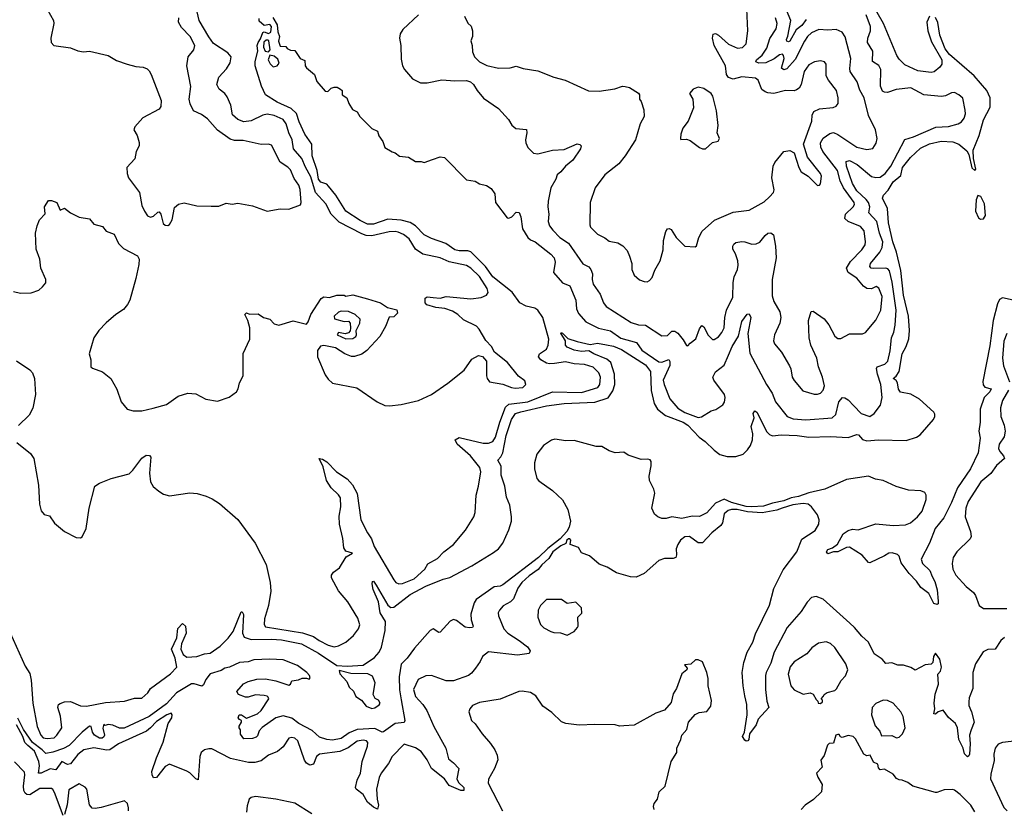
# Model space of a CAD drawing. Extents: x 2086813 to 2278017, y 548126 to 753336.
# Tile 243 of 256: x 2160326 to 2167088, y 655626 to 661051. Entities that reach past the tile are written whole.
import ezdxf

# ---------------------------------------------------------------- set-up
doc = ezdxf.new("R2010")
doc.units = 0

msp = doc.modelspace()

# ---------------------------------------------------------------- linework, layer by layer
at = {"layer": '0CON10XD'}
for points in [[(2160285, 659184.4), (2160332.4, 659172.4), (2160405, 659174.3), (2160457.4, 659192.6), (2160483.8, 659215), (2160505, 659242.5), (2160506.1, 659266.1), (2160471.2, 659345), (2160463.8, 659405), (2160440, 659475), (2160436, 659585), (2160445.8, 659634.2), (2160462, 659675), (2160501.7, 659718.3), (2160496.2, 659765), (2160525, 659808.8), (2160545, 659810), (2160581.2, 659795), (2160603.3, 659743.3), (2160635, 659756.7), (2160674.3, 659724.3), (2160735, 659693.3), (2160805, 659683.3), (2160836.4, 659646.4), (2160895, 659630), (2160919.3, 659599.3), (2160975, 659577.5), (2161004.2, 659514.2), (2161039.7, 659479.7), (2161135, 659428), (2161146.3, 659406.3), (2161145, 659370), (2161125, 659272.5), (2161082.3, 659125), (2161066.7, 659093.3), (2161040.1, 659059.9), (2160986.7, 659025), (2160920.6, 658969.4), (2160869.1, 658915), (2160835.5, 658865), (2160804.3, 658755), (2160815.8, 658715), (2160816, 658666), (2160826, 658656), (2160895, 658632.5), (2160952, 658585), (2160992.6, 658512.6), (2161022.9, 658425), (2161065, 658376), (2161105, 658364.2), (2161164.1, 658364.1), (2161243, 658383), (2161335, 658406.7), (2161415, 658464), (2161480, 658485), (2161535, 658480.8), (2161605, 658444), (2161685, 658430.8), (2161765, 658458.6), (2161816, 658495), (2161827.5, 658515), (2161836, 658555), (2161862, 658605), (2161862.1, 658757.9), (2161907.5, 658855), (2161907.5, 658935), (2161892.5, 658985), (2161872.5, 659025), (2161883, 659037), (2161905, 659027.5), (2161965, 659030), (2162000, 659005), (2162045, 658992.5), (2162075, 658962.5), (2162105, 658952.5), (2162205, 658982), (2162295, 658960), (2162307.5, 658975), (2162326.2, 659025), (2162397.5, 659135), (2162415, 659147.5), (2162455, 659142.5), (2162505, 659157.5), (2162555, 659157.5), (2162565, 659152.5), (2162615, 659160), (2162715, 659133.8), (2162805, 659106.7), (2162853, 659073), (2162917, 659057), (2162920, 659035), (2162895, 659010), (2162863.6, 659006.4), (2162837.7, 658942.3), (2162800, 658875), (2162711.2, 658778.8), (2162675, 658753.8), (2162625, 658736.2), (2162605, 658738), (2162560, 658755), (2162495, 658797.5), (2162415, 658812), (2162392.7, 658807.3), (2162371.7, 658778.3), (2162371.4, 658735), (2162425, 658611.2), (2162445, 658582), (2162475, 658554.4), (2162641.7, 658521.7), (2162782, 658425), (2162835, 658401.2), (2162865, 658397.3), (2162945, 658407.9), (2163065.7, 658435.7), (2163154.7, 658475.3), (2163266.3, 658553.7), (2163377.7, 658642.3), (2163430.7, 658719.3), (2163477, 658743), (2163505, 658737.5), (2163532.5, 658705), (2163532, 658605), (2163536.2, 658585), (2163552.5, 658562.5), (2163645, 658546), (2163703, 658523), (2163729.7, 658519.7), (2163782.5, 658525), (2163802, 658545), (2163795, 658570), (2163751.4, 658601.4), (2163676, 658695), (2163586.1, 658766.1), (2163566.2, 658805), (2163527.7, 658847.7), (2163482, 658925), (2163464.3, 658944.3), (2163375, 658988.8), (2163335.8, 659025.8), (2163297.7, 659047.7), (2163245, 659066.7), (2163183.6, 659073.6), (2163121.7, 659091.7), (2163110, 659105), (2163111.7, 659138.3), (2163125, 659147.5), (2163165, 659142.5), (2163215, 659137.5), (2163255, 659148.8), (2163425, 659134), (2163495, 659142), (2163532.5, 659157.5), (2163544.2, 659175.8), (2163536.5, 659205), (2163485, 659286.2), (2163425.4, 659345), (2163395, 659361.3), (2163275, 659388.6), (2163215, 659416), (2163095, 659439.3), (2163044.4, 659474.4), (2163000.8, 659545), (2162962, 659575), (2162925, 659590.5), (2162904.6, 659595.4), (2162862.6, 659592.6), (2162745, 659565.6), (2162705, 659568.7), (2162675, 659579), (2162520.2, 659660.2), (2162464.7, 659715), (2162429.8, 659785), (2162358.6, 659865), (2162325, 659972.1), (2162288.5, 660038.5), (2162265, 660097.9), (2162207.8, 660165), (2162198.1, 660225), (2162174, 660274), (2162156.6, 660335), (2162135, 660364.6), (2162075, 660393.6), (2162025, 660402.7), (2161995, 660395.4), (2161915, 660357.3), (2161865, 660348.8), (2161825, 660365.5), (2161788.5, 660398.5), (2161776.8, 660465), (2161751.3, 660521.3), (2161735, 660543.3), (2161695.7, 660575), (2161679.1, 660605), (2161694.6, 660655.4), (2161745.9, 660714.1), (2161772.5, 660755), (2161778.5, 660795), (2161755, 660824.4), (2161658.2, 660888.2), (2161625, 660932.7), (2161559.7, 661045), (2161512, 661245)], [(2160496.7, 661156.7), (2160558, 661045), (2160562, 661025), (2160541.2, 660925), (2160542.5, 660895), (2160560, 660875), (2160675, 660858), (2160725, 660836.7), (2160765, 660831.2), (2160805, 660836), (2160935, 660806.2), (2160990.5, 660770.5), (2161065, 660746.7), (2161125, 660730), (2161175, 660724.2), (2161202.5, 660712.5), (2161215, 660700), (2161230, 660675), (2161298.8, 660495), (2161296.2, 660455), (2161285, 660437.5), (2161172.7, 660377.3), (2161117.5, 660315), (2161110, 660295), (2161132.5, 660255), (2161146.4, 660206.4), (2161146.1, 660183.9), (2161126.7, 660145), (2161116, 660095), (2161061.2, 660035), (2161064.1, 659994.1), (2161073.8, 659965), (2161150, 659865), (2161164.3, 659775), (2161182.5, 659735), (2161205, 659704), (2161225, 659694.3), (2161245, 659701.4), (2161275, 659729.2), (2161285, 659730), (2161296.7, 659715), (2161311.3, 659651.3), (2161325, 659638.8), (2161343.6, 659636.4), (2161355, 659643.3), (2161373.2, 659676.8), (2161388.8, 659761.2), (2161417, 659783), (2161455, 659794), (2161543, 659773), (2161640.5, 659769.5), (2161695, 659770.8), (2161745, 659790), (2161785, 659783.3), (2161825, 659791.2), (2161925, 659772), (2162025, 659736.2), (2162115, 659750.8), (2162175, 659750), (2162255, 659780), (2162259.4, 659795), (2162253.3, 659885), (2162243.8, 659915), (2162211.1, 659961.1), (2162185, 660020), (2162168.9, 660038.9), (2162115, 660072.2), (2162055, 660188.6), (2162035, 660196.9), (2161985, 660194.5), (2161860.8, 660220.8), (2161801.9, 660221.9), (2161771.1, 660231.1), (2161685, 660293.3), (2161615, 660370.8), (2161575, 660399.2), (2161520, 660425), (2161497.5, 660472.5), (2161490.8, 660505), (2161502.3, 660592.3), (2161474.5, 660735), (2161484.3, 660795), (2161522.9, 660845), (2161529.4, 660875), (2161497.5, 660935), (2161437.4, 660997.4), (2161417.2, 661035), (2161418.9, 661065)], [(2166575, 661075.5), (2166555.9, 661035), (2166563.5, 660975), (2166589.1, 660899.1), (2166658.5, 660775), (2166658.5, 660745), (2166645, 660724.4), (2166606.4, 660693.6), (2166585, 660688.6), (2166495, 660700.6), (2166405, 660741.4), (2166365, 660780.6), (2166349.2, 660805), (2166257.6, 661025), (2166180.2, 661160.2)], [(2162065, 661066), (2162093.8, 661015), (2162098, 660968), (2162110, 660935), (2162103.9, 660903.9), (2162115, 660870), (2162155, 660867.5), (2162163.6, 660853.6), (2162185, 660842.5), (2162215, 660840), (2162252.5, 660785), (2162285, 660770), (2162287.5, 660735), (2162295, 660720), (2162350, 660675), (2162366.4, 660626.4), (2162425, 660560), (2162441.7, 660558.3), (2162465, 660580), (2162485, 660587.5), (2162507, 660587), (2162530, 660575), (2162540, 660565), (2162540, 660535), (2162572.5, 660515), (2162586.7, 660475), (2162612.5, 660435), (2162645, 660417.5), (2162662.5, 660385), (2162745, 660303.3), (2162782.5, 660285), (2162792.3, 660252.3), (2162820, 660215), (2162835, 660172.5), (2162883.3, 660143.3), (2162905, 660137.5), (2162935, 660112.5), (2162996.4, 660106.4), (2163045, 660076.7), (2163083, 660077), (2163105, 660070), (2163161.7, 660091.7), (2163215, 660110), (2163243.9, 660103.9), (2163395, 659950), (2163455, 659941.2), (2163485, 659923.3), (2163532.5, 659912.5), (2163565, 659892.5), (2163590, 659855), (2163593.3, 659795), (2163675, 659690), (2163685, 659686.7), (2163705, 659696.2), (2163735, 659728), (2163755.7, 659725.7), (2163766.8, 659696.8), (2163780, 659615), (2163815.3, 659555.3), (2163835, 659538.9), (2163867.1, 659525), (2163975, 659440), (2163997.5, 659415), (2164003.9, 659385), (2163993.1, 659315), (2164055, 659243.9), (2164103.4, 659223.4), (2164146.1, 659125), (2164149.6, 659065), (2164165, 659031.4), (2164215, 658974.4), (2164300.6, 658930.6), (2164383.6, 658913.6), (2164455, 658863.6), (2164562.5, 658832.5), (2164599.7, 658779.7), (2164715, 658700.6), (2164735, 658698.9), (2164785.3, 658715.3), (2164792, 658702), (2164790, 658675), (2164745.4, 658575), (2164751.5, 658545), (2164791.2, 658445), (2164845, 658382.9), (2164895, 658351.6), (2164985, 658317.8), (2165008.5, 658321.5), (2165075, 658364), (2165107, 658373), (2165154.2, 658405.8), (2165167.1, 658422.9), (2165171.9, 658455), (2165165.6, 658475), (2165094, 658575), (2165086, 658595), (2165105, 658630.8), (2165163.6, 658676.4), (2165194.2, 658745.8), (2165219.8, 658805), (2165263.6, 658876.4), (2165285, 658977.5), (2165321.1, 659028.9), (2165335, 659030), (2165346.2, 659005), (2165325.8, 658895), (2165339.8, 658759.8), (2165455.6, 658545), (2165494.7, 658484.7), (2165517.5, 658425), (2165597.1, 658325), (2165637.9, 658307.9), (2165725, 658302.2), (2165906.7, 658315), (2165931.4, 658338.6), (2165952.4, 658425), (2165976.2, 658456.2), (2165993, 658453), (2166015, 658438.1), (2166055, 658398.5), (2166105, 658346.4), (2166165, 658324.4), (2166195, 658344.3), (2166237.3, 658402.7), (2166248.1, 658455), (2166240.8, 658545), (2166216.5, 658615), (2166209.5, 658655), (2166215, 658666.9), (2166268.6, 658685), (2166287.5, 658705), (2166305, 658776.7), (2166313.2, 658865), (2166328.7, 658905), (2166337.6, 658952.4), (2166345.2, 659055), (2166318, 659248), (2166298.6, 659325), (2166288.6, 659338.6), (2166274.8, 659344.8), (2166190.9, 659340.8), (2166174.7, 659344.7), (2166165.5, 659355), (2166169.2, 659375), (2166234.2, 659455), (2166248.9, 659485), (2166252.8, 659525), (2166230.2, 659585), (2166213.5, 659663.5), (2166158.5, 659725), (2166164.2, 659765), (2166154.4, 659795), (2166140.4, 659815), (2166075.2, 659875), (2166045.2, 659925), (2166004.6, 660045.4), (2166002.8, 660077.2), (2166025, 660083.1), (2166077.3, 660057.3), (2166175, 659974.2), (2166206.3, 659966.3), (2166235, 659969.2), (2166269.1, 659995), (2166307.6, 660045), (2166405, 660228.8), (2166465, 660246.5), (2166618, 660312), (2166705, 660316.9), (2166771.2, 660335), (2166795, 660350), (2166812.5, 660375), (2166821.4, 660405), (2166819.4, 660429.4), (2166802.7, 660512.7), (2166775, 660535.8), (2166745, 660550), (2166725, 660548), (2166685, 660527.1), (2166655.6, 660524.4), (2166535, 660535.5), (2166445, 660582.1), (2166345, 660570.5), (2166285, 660551.8), (2166265, 660552.5), (2166251.3, 660561.3), (2166238.9, 660595), (2166239.2, 660709.2), (2166225.4, 660735.4), (2166182.9, 660765), (2166184.5, 660835), (2166149.3, 660895), (2166150.3, 660925), (2166169.4, 660975), (2166169.5, 661005), (2166140, 661085)], [(2163065.8, 661085), (2162957.5, 660985), (2162938.6, 660955), (2162934, 660925), (2162944.1, 660874.1), (2162945, 660780), (2162954.5, 660734.5), (2162967.9, 660707.9), (2163025, 660644), (2163078.3, 660618.3), (2163125, 660618.1), (2163225, 660637.5), (2163315, 660630.4), (2163395, 660632.5), (2163421.4, 660625), (2163443.6, 660605), (2163467.9, 660565), (2163511.9, 660511.9), (2163615, 660440.5), (2163682.2, 660365), (2163705, 660326), (2163733, 660303), (2163805.8, 660295.8), (2163809.2, 660275), (2163798.8, 660225), (2163802, 660205), (2163815, 660173.3), (2163855, 660134.2), (2163885, 660128.6), (2163985, 660155.6), (2164065, 660158.9), (2164155, 660197.5), (2164173.9, 660193.9), (2164181.2, 660185), (2164177.5, 660165), (2164125, 660085.7), (2164074.1, 660045.9), (2164043.6, 660006.4), (2164016.9, 659985), (2164007.7, 659955), (2163974.4, 659895), (2163955.6, 659805), (2163953.5, 659765), (2163960.9, 659715), (2163956.7, 659665), (2163964.5, 659635), (2163986.9, 659605), (2164035, 659554.4), (2164095.8, 659515.8), (2164193.3, 659373.3), (2164235, 659353.5), (2164249.6, 659335), (2164259.6, 659305), (2164257.5, 659265), (2164264.4, 659235), (2164311.9, 659165), (2164334.7, 659104.7), (2164355, 659081.1), (2164525, 658970), (2164575, 658953.5), (2164625, 658951.5), (2164735, 658879.2), (2164775, 658882.2), (2164805, 658911.4), (2164825, 658911.5), (2164845, 658896.7), (2164882.3, 658852.3), (2164905, 658813.3), (2164915, 658810), (2164930.7, 658829.3), (2164970.5, 658859.5), (2164995, 658926.2), (2165010.5, 658949.5), (2165025, 658940), (2165055, 658884.2), (2165085, 658854), (2165095, 658854.2), (2165125, 658873.1), (2165148.3, 658901.7), (2165163.3, 658935), (2165168.2, 659005), (2165181.3, 659055), (2165223.8, 659145), (2165226, 659245), (2165233.4, 659285), (2165255.4, 659335), (2165261.1, 659365), (2165258.5, 659395), (2165243, 659443), (2165224, 659475), (2165224, 659495), (2165231.2, 659508.8), (2165245, 659520), (2165285, 659526.7), (2165305, 659526), (2165355, 659508.9), (2165385, 659510.9), (2165408.2, 659521.8), (2165445, 659568.6), (2165465, 659584), (2165485, 659586), (2165503, 659573), (2165517.5, 659495), (2165522.3, 659415), (2165492.9, 659265), (2165494.3, 659154.3), (2165505.8, 659115.8), (2165545.8, 659045), (2165554.2, 659005), (2165547.5, 658965), (2165508.8, 658885), (2165502, 658845), (2165510, 658825), (2165557.8, 658767.8), (2165613, 658673), (2165622.6, 658652.6), (2165631.8, 658595), (2165645, 658572), (2165705, 658502), (2165781.2, 658478.8), (2165805, 658477.8), (2165825, 658485.7), (2165845, 658506.2), (2165852.2, 658535), (2165838.5, 658595), (2165811.5, 658665), (2165801.2, 658725), (2165760.4, 658815), (2165747.5, 658865), (2165744.4, 658985), (2165762.7, 659047.3), (2165775, 659048.8), (2165850, 658995), (2165883.9, 658953.9), (2165925, 658876.2), (2165945, 658860), (2165965, 658860), (2166025, 658892), (2166115, 658892.5), (2166135, 658902), (2166205, 658986), (2166241.1, 659055), (2166248.5, 659148.5), (2166227.4, 659207.4), (2166206.9, 659216.9), (2166175, 659201.5), (2166144.3, 659204.3), (2166121.3, 659221.3), (2166075, 659275.9), (2166016.4, 659315), (2166003.2, 659345), (2166031, 659389), (2166109.1, 659470.9), (2166131.8, 659505), (2166135.4, 659525), (2166125, 659600), (2166100.4, 659630.4), (2166015, 659665.3), (2165992.1, 659685), (2165996.6, 659715), (2166049.6, 659765), (2166058.1, 659781.9), (2166057.2, 659795), (2165982.7, 659895), (2165960, 659945), (2165942.3, 660015), (2165842.7, 660145), (2165828.9, 660175), (2165826.1, 660205), (2165845, 660237.5), (2165889.6, 660270.4), (2165915, 660276.5), (2165945, 660262.9), (2166075, 660175.3), (2166145, 660159.1), (2166184.4, 660165.6), (2166207.6, 660202.4), (2166214.2, 660235), (2166204, 660295), (2166155, 660393.8), (2166124.5, 660515), (2166096.3, 660566.3), (2166076.7, 660625), (2166029.1, 660695), (2166026.2, 660716.2), (2166034.6, 660785), (2165995.8, 660934.2), (2165974.5, 660964.5), (2165933.3, 660983.3), (2165875, 660978.9), (2165815, 660983.6), (2165765, 660960.8), (2165736.1, 660935), (2165715, 660904.5), (2165651.5, 660778.5), (2165595, 660713.6), (2165575, 660705.7), (2165557.3, 660717.3), (2165575.8, 660785), (2165572.7, 660805), (2165565, 660814.4), (2165545, 660809.1), (2165507.2, 660782.8), (2165449.2, 660755), (2165403.1, 660753.1), (2165380.6, 660760.6), (2165385.6, 660775), (2165425, 660807.5), (2165457.7, 660855), (2165477.3, 660922.7), (2165521, 660989), (2165529.1, 661025), (2165516.2, 661065)], [(2163380, 661075), (2163405, 661027.5), (2163426.1, 661006.1), (2163436.2, 660975), (2163436.7, 660935), (2163423.8, 660905), (2163433.6, 660873.6), (2163435, 660830), (2163450, 660795), (2163485, 660761.2), (2163535, 660736), (2163615, 660719.2), (2163695, 660721.2), (2163735, 660732), (2163785, 660716.2), (2163885, 660700), (2163995, 660657.1), (2164073.3, 660635), (2164233.2, 660563.2), (2164305, 660560), (2164412.8, 660577.2), (2164465, 660594.4), (2164485, 660593.3), (2164515, 660584.4), (2164575.6, 660545.6), (2164582, 660535), (2164583.8, 660505), (2164595, 660490), (2164612.3, 660432.3), (2164615.8, 660385), (2164586.9, 660335), (2164554.5, 660225.5), (2164485, 660116.7), (2164439.7, 660060.3), (2164343.7, 659986.3), (2164277.5, 659895), (2164244, 659795), (2164240.6, 659640.6), (2164246, 659625), (2164295, 659577.5), (2164345, 659552), (2164375, 659528.8), (2164435, 659518.6), (2164468, 659498), (2164498.8, 659465), (2164515, 659427.5), (2164530, 659375), (2164530, 659335), (2164546.7, 659295), (2164583, 659263), (2164615, 659251.2), (2164635, 659250), (2164651.7, 659258.3), (2164670.8, 659279.2), (2164688.7, 659331.3), (2164725.8, 659394.2), (2164745, 659470), (2164748.1, 659535), (2164764.3, 659595.7), (2164775, 659613.3), (2164786.1, 659616.1), (2164799.5, 659609.5), (2164834, 659555), (2164895, 659494), (2164965, 659490), (2164975, 659497.5), (2164990, 659555), (2165012.8, 659597.2), (2165097.3, 659672.7), (2165225, 659727.8), (2165335, 659742), (2165439.7, 659800.3), (2165476.6, 659833.4), (2165502, 659865), (2165506.8, 659883.2), (2165492.5, 659965), (2165500.6, 660045), (2165511.1, 660068.9), (2165573.3, 660145), (2165615, 660153.3), (2165645, 660136.7), (2165676.4, 660036.4), (2165692.5, 660005), (2165740, 659975), (2165805, 659912.5), (2165820, 659915), (2165826.1, 659923.9), (2165832, 659975), (2165825.7, 659995), (2165736.9, 660106.9), (2165710, 660195), (2165765.8, 660354.2), (2165768.5, 660395), (2165779.8, 660420.2), (2165817.9, 660437.9), (2165913.1, 660446.9), (2165933.7, 660456.3), (2165947.1, 660475), (2165948, 660515), (2165936.7, 660565), (2165880.5, 660635), (2165865.5, 660665), (2165865, 660746.7), (2165852.1, 660762.1), (2165825, 660769.4), (2165785, 660761.9), (2165745, 660740.6), (2165713.8, 660695), (2165692.7, 660605), (2165678.2, 660581.8), (2165661.5, 660568.5), (2165645, 660562.8), (2165584.6, 660565.4), (2165505, 660543.3), (2165465, 660549.5), (2165445, 660555.5), (2165422.6, 660572.6), (2165397.8, 660635), (2165379.7, 660649.7), (2165285, 660658.1), (2165225, 660642.9), (2165194.6, 660655), (2165181.1, 660675), (2165174.1, 660735), (2165094.7, 660875), (2165084.5, 660925), (2165088.3, 660951.7), (2165105, 660955.7), (2165125, 660945.6), (2165194.2, 660884.2), (2165255, 660855.4), (2165290.9, 660859.1), (2165314.2, 660885), (2165327.1, 660975), (2165319.5, 661125)], [(2165727.8, 661052.2), (2165697.6, 661012.4), (2165658.6, 660981.4), (2165615.2, 660904.8), (2165605, 660898.8), (2165593.4, 660903.4), (2165592, 660915), (2165602, 660938), (2165621.4, 661045), (2165592.6, 661117.4)], [(2161165, 656388.8), (2161207.5, 656425), (2161225, 656456.2), (2161363, 656557), (2161405, 656603.3), (2161393.2, 656665), (2161368.4, 656725), (2161404.4, 656804.4), (2161411.9, 656868.1), (2161445, 656903.3), (2161465, 656883.3), (2161470, 656835), (2161437.7, 656762.3), (2161432.5, 656725), (2161449.5, 656689.5), (2161475, 656671.4), (2161543.8, 656676.2), (2161595, 656693.3), (2161635, 656698.8), (2161704.1, 656745.9), (2161759.1, 656800.9), (2161792, 656848), (2161848.3, 656981.7), (2161855, 656982.5), (2161863.6, 656963.6), (2161856.9, 656835), (2161868.4, 656808.4), (2161915, 656793.5), (2162055.3, 656795.3), (2162125, 656791), (2162262.4, 656762.4), (2162377.4, 656697.4), (2162505, 656613.3), (2162575, 656608.6), (2162685, 656616.2), (2162762.2, 656667.8), (2162795, 656704.3), (2162810.6, 656739.4), (2162836.7, 656855), (2162839.3, 656915), (2162801.1, 656975), (2162791.2, 657051.2), (2162754.7, 657135), (2162745.8, 657174.2), (2162748.3, 657191.7), (2162755, 657193.3), (2162775, 657166.7), (2162855, 657028.9), (2162875, 657013.1), (2162895, 657015.7), (2163008.7, 657101.3), (2163115, 657158.8), (2163235, 657207.5), (2163280.7, 657219.3), (2163431.3, 657298.7), (2163580.7, 657389.3), (2163613.6, 657416.4), (2163644.2, 657455), (2163686, 657545), (2163703.3, 657605), (2163703.8, 657635), (2163691.2, 657715), (2163670.3, 657770.3), (2163658.2, 657845), (2163632.2, 657922.2), (2163633.2, 657983.2), (2163609.2, 658025), (2163631.5, 658048.5), (2163644.3, 658075), (2163667.2, 658195), (2163703.1, 658305), (2163730.3, 658345), (2163767.9, 658357.9), (2163945, 658397.4), (2164065, 658414.6), (2164275, 658422.8), (2164367.3, 658452.7), (2164399.2, 658500.8), (2164414.2, 658545), (2164411.9, 658615), (2164385.1, 658695.1), (2164358.9, 658718.9), (2164269.6, 658755), (2164235, 658776.5), (2164185, 658770.9), (2164135, 658780.4), (2164085, 658800.6), (2164074.3, 658815), (2164074, 658845), (2164042.7, 658897.3), (2164045, 658902.5), (2164055, 658897.5), (2164091.1, 658861.1), (2164155, 658840), (2164245, 658818.5), (2164295, 658828.8), (2164356, 658816), (2164405, 658806.9), (2164458.1, 658785), (2164625, 658679.7), (2164658.1, 658635), (2164663.6, 658503.6), (2164684.1, 658415), (2164706.7, 658375), (2164760.7, 658330.7), (2164882.7, 658285), (2164915, 658265.7), (2164992.7, 658182.7), (2165034, 658154), (2165095, 658092.7), (2165133.8, 658063.8), (2165185, 658049.2), (2165245, 658050), (2165295, 658065.7), (2165325, 658095.7), (2165344.7, 658125.3), (2165359.1, 658165), (2165362, 658205), (2165348.9, 658255), (2165369.2, 658315), (2165364.3, 658345), (2165375, 658363.3), (2165388.8, 658355), (2165458.3, 658218.3), (2165475, 658201.4), (2165495, 658192.5), (2165555, 658197.9), (2165665, 658194.5), (2165745, 658183.6), (2165895, 658187.3), (2166015, 658180.3), (2166075, 658201.1), (2166087.7, 658197.7), (2166115, 658166.2), (2166145, 658157.5), (2166225, 658163.3), (2166415, 658158.8), (2166485, 658182.9), (2166510.9, 658199.1), (2166600.8, 658305), (2166610.8, 658325), (2166611.2, 658341.2), (2166604, 658354), (2166505, 658444.5), (2166445, 658478.9), (2166375, 658490.8), (2166361.5, 658511.5), (2166355.4, 658555), (2166345, 658572.5), (2166324.2, 658585), (2166345, 658601.9), (2166365.5, 658634.5), (2166387.5, 658755), (2166414.6, 658805.4), (2166432.4, 658857.6), (2166436.7, 658915), (2166431, 659015), (2166395, 659158.8), (2166377.8, 659327.8), (2166348.2, 659455), (2166322.3, 659525), (2166293.7, 659655), (2166286.9, 659755), (2166251.4, 659825), (2166258.1, 659845), (2166290.8, 659879.2), (2166325, 659936.2), (2166378.4, 659981.6), (2166389.8, 660035), (2166444.6, 660105), (2166511.9, 660168.1), (2166575, 660198.9), (2166655, 660215.7), (2166735, 660211.1), (2166775, 660196.6), (2166831.1, 660151.1), (2166843.6, 660125), (2166865, 660034.2), (2166885, 660014.2), (2166892.9, 660025), (2166876.8, 660096.8), (2166873.8, 660155), (2166915.5, 660255), (2166945, 660363.1), (2166990.4, 660449.6), (2166991, 660515), (2166967, 660565), (2166880.5, 660665), (2166711.2, 660811.2), (2166681.9, 660851.9), (2166645, 660944.2), (2166631.1, 661031.1), (2166615, 661067.1)], [(2162713.8, 657525), (2162742.7, 657485), (2162760.6, 657430.6), (2162895, 657203.3), (2162910, 657185), (2162930, 657175), (2162955, 657177.3), (2163035, 657208.8), (2163109.4, 657275), (2163128.8, 657311.2), (2163195, 657348.8), (2163238.8, 657395), (2163305.4, 657444.6), (2163387.2, 657542.8), (2163444.4, 657635), (2163453.5, 657665), (2163460.9, 657785), (2163477.9, 657845), (2163493.8, 657945), (2163486.9, 657975), (2163422.5, 658055), (2163330.6, 658135), (2163316, 658165), (2163345, 658180), (2163508.9, 658141.1), (2163545, 658141.8), (2163575, 658153.5), (2163595, 658182.5), (2163623.8, 658285), (2163661.7, 658388.3), (2163685, 658410.4), (2163815, 658424.6), (2163985, 658493.9), (2164185, 658490.3), (2164295.6, 658525), (2164310, 658545), (2164315.4, 658595), (2164303.5, 658625), (2164264.7, 658664.7), (2164205, 658681.9), (2164135, 658687.1), (2164075, 658700.8), (2163998.9, 658688.9), (2163965, 658685.9), (2163945, 658691.3), (2163904.4, 658715), (2163890, 658735), (2163897.1, 658755), (2163945, 658787.8), (2163956.1, 658815), (2163959, 658855), (2163918.1, 659005), (2163885, 659055.4), (2163865, 659068.4), (2163805, 659082.9), (2163760, 659105), (2163709.2, 659179.2), (2163575.4, 659285.4), (2163526.1, 659355), (2163425, 659456.7), (2163405, 659463.8), (2163345, 659462.5), (2163315, 659469.7), (2163252.5, 659512.5), (2163155, 659546.8), (2163105, 659573.8), (2163044.8, 659634.8), (2163008.5, 659658.5), (2162945, 659674), (2162855, 659679.7), (2162755, 659646.7), (2162715, 659646.5), (2162665, 659671.2), (2162565, 659735.6), (2162496.9, 659845), (2162448.2, 659908.2), (2162435, 659920), (2162395, 659935.6), (2162377.7, 659955), (2162369.8, 660015), (2162334.4, 660115), (2162332.3, 660195), (2162284.1, 660265), (2162245, 660350), (2162227.6, 660407.6), (2162190.1, 660440.1), (2162095, 660484), (2162013.5, 660535), (2161986.2, 660595), (2161943.1, 660735), (2161944.3, 660765), (2161962, 660835), (2161958, 660875), (2161964, 660895), (2161981.2, 660918.8), (2161995, 660962.5), (2162005, 660967.5), (2162035, 660957.5), (2162050, 660965), (2162056.7, 661005), (2162045, 661017.5), (2162005, 661012.5), (2161971.7, 661041.7), (2161971.2, 661058.8)], [(2162035, 660830), (2162046.2, 660845), (2162037.5, 660905), (2162031.7, 660911.7), (2162018.3, 660911.7), (2162003, 660897), (2162001.7, 660861.7), (2162012.5, 660835), (2162035, 660830)], [(2162067.7, 660727.7), (2162095, 660734), (2162107.3, 660752.7), (2162100, 660780), (2162075, 660800), (2162043.3, 660806.7), (2162033.8, 660775), (2162047, 660747), (2162067.7, 660727.7)], [(2165035, 660163.8), (2165085, 660206.7), (2165123, 660217), (2165132.5, 660235), (2165116.7, 660275), (2165123.6, 660323.6), (2165112, 660425), (2165086, 660525), (2165075, 660543.3), (2165025, 660578), (2164985, 660587.5), (2164951.2, 660575), (2164926.2, 660545), (2164948.8, 660505), (2164953.3, 660445), (2164917.5, 660355), (2164880.8, 660305), (2164866, 660265), (2164864, 660234), (2164867.5, 660227.5), (2164905, 660229.2), (2164930.3, 660220.3), (2164995, 660172.5), (2165015, 660164), (2165035, 660163.8)], [(2166925, 659680.9), (2166945, 659681.8), (2166958.9, 659705), (2166952.3, 659785), (2166926.9, 659836.9), (2166907.3, 659842.7), (2166895, 659812.5), (2166890, 659735), (2166910.6, 659690.6), (2166925, 659680.9)], [(2167170.5, 659120.5), (2167075, 659139.6), (2167055, 659127.8), (2167040.6, 659099.4), (2167011.4, 658985), (2166989.1, 658810.9), (2166941.2, 658565), (2166943.2, 658543.2), (2166955, 658526.8), (2166998.5, 658515), (2166989.7, 658495), (2166950.7, 658455), (2166922.6, 658375), (2166922.3, 658285), (2166911.9, 658225), (2166921.3, 658175), (2166907.5, 658075), (2166855.4, 657965), (2166766, 657835), (2166725, 657734.4), (2166672.3, 657627.7), (2166612.9, 657555), (2166575.4, 657454.6), (2166517.8, 657345), (2166526.9, 657315), (2166577.5, 657267.5), (2166592, 657225), (2166611.5, 657191.5), (2166626.7, 657133.3), (2166634, 657055), (2166633.3, 657036.7), (2166627.7, 657032.3), (2166605, 657039.2), (2166568.9, 657108.9), (2166515, 657150.8), (2166484.1, 657194.1), (2166434.6, 657245), (2166380.3, 657320.3), (2166365.6, 657365.6), (2166355, 657376.7), (2166318.3, 657388.3), (2166295, 657386.7), (2166265, 657366.2), (2166165, 657320), (2166155, 657322), (2166112, 657372), (2166025, 657427.1), (2166005, 657424.2), (2165945, 657394.3), (2165915, 657393.8), (2165875, 657382), (2165866.7, 657395), (2165875, 657410), (2165908.8, 657421.2), (2165942.7, 657447.3), (2165982.1, 657517.9), (2166015, 657540.8), (2166045, 657551.2), (2166085, 657546.7), (2166205, 657586.7), (2166325, 657576.2), (2166409.1, 657580.9), (2166443.3, 657595), (2166492, 657635), (2166524.7, 657675), (2166552, 657755), (2166552.3, 657785), (2166541.6, 657801.6), (2166514.4, 657814.4), (2166429, 657819), (2166345, 657844.8), (2166255, 657886), (2166204.3, 657894.3), (2166155, 657914.1), (2166005, 657892.1), (2165854.7, 657824.7), (2165745, 657799.6), (2165675.4, 657774.6), (2165625, 657765.3), (2165575, 657746), (2165495, 657729.4), (2165435, 657709.1), (2165355, 657702.9), (2165315, 657705.9), (2165215, 657732.9), (2165165, 657755.6), (2165105, 657729.3), (2165045, 657662.6), (2164995, 657637.2), (2164945, 657639.4), (2164874.4, 657624.4), (2164804.6, 657634.6), (2164765, 657623.1), (2164735, 657623.7), (2164708.6, 657635), (2164685, 657654.2), (2164666.9, 657695), (2164687.3, 657797.3), (2164680.8, 657825), (2164652.5, 657885), (2164648.8, 657915), (2164663.8, 657985), (2164662, 658015), (2164655, 658026), (2164638.9, 658031.1), (2164595, 658028.5), (2164505, 658059.4), (2164475, 658079.7), (2164415, 658075.4), (2164375, 658089.6), (2164325, 658118.2), (2164285, 658118.8), (2164135, 658159.7), (2164076.7, 658156.7), (2164001.1, 658168.9), (2163978.7, 658161.3), (2163923.8, 658125), (2163878.6, 658065), (2163862.8, 658007.2), (2163862.7, 657965), (2163878.8, 657898.8), (2163892.1, 657882.1), (2163985, 657815.7), (2164055, 657752), (2164089.9, 657685), (2164110, 657605), (2164100.2, 657565), (2164084.5, 657535), (2164038.8, 657485), (2163953.4, 657416.6), (2163889.6, 657355), (2163645, 657167.8), (2163625, 657158.9), (2163585, 657153.7), (2163461.8, 657068.2), (2163447.1, 657045), (2163424.1, 656965.9), (2163427.2, 656927.2), (2163440, 656885), (2163436, 656875), (2163415, 656871.8), (2163385, 656877.5), (2163325, 656923.5), (2163305, 656928.8), (2163282, 656918), (2163215, 656843.8), (2163205, 656840), (2163165, 656866.2), (2163145, 656853.3), (2163037, 656733), (2162988, 656665), (2162946.2, 656623.8), (2162933.4, 656535), (2162933.8, 656446.2), (2162945, 656377.1), (2162972.1, 656235), (2162967.5, 656222.5), (2162905, 656214.8), (2162825, 656157.9), (2162815, 656156.5), (2162765, 656180.9), (2162645, 656173.1), (2162589.5, 656150.5), (2162535, 656112.9), (2162475, 656101.4), (2162435, 656104.4), (2162385, 656120.8), (2162335, 656166.2), (2162244.2, 656215), (2162195, 656252.5), (2162135, 656266.9), (2162085.3, 656254.7), (2161991.3, 656188.7), (2161970, 656165), (2161959.4, 656130.6), (2161949.7, 656120.3), (2161925, 656112), (2161865, 656110), (2161843, 656143), (2161841.7, 656171.7), (2161832.5, 656185), (2161833, 656197), (2161850, 656225), (2161850, 656235), (2161835, 656242.5), (2161826.7, 656255), (2161832.5, 656275), (2161850, 656275), (2161885, 656252.5), (2161958.9, 656281.1), (2161985.5, 656304.5), (2162036.7, 656385), (2162033.3, 656395), (2162025, 656403.3), (2162005, 656408), (2161945, 656412.5), (2161895, 656396.2), (2161877, 656397), (2161830, 656415), (2161817.5, 656435), (2161862.7, 656487.3), (2161895, 656503.8), (2161955, 656518.8), (2162015, 656522.5), (2162085, 656508), (2162175, 656477.5), (2162186.7, 656485), (2162195, 656507.5), (2162240, 656515), (2162267, 656527), (2162295, 656527.5), (2162315, 656520), (2162321.7, 656528.3), (2162316.7, 656545), (2162297.5, 656565), (2162235, 656613.3), (2162135, 656653.8), (2162045, 656658), (2161935, 656652), (2161895, 656639.2), (2161835, 656633.8), (2161767.7, 656602.3), (2161735, 656595.7), (2161710.9, 656579.1), (2161635, 656556.4), (2161605, 656516.7), (2161588.8, 656481.2), (2161577.4, 656472.6), (2161525, 656488.8), (2161507.1, 656487.1), (2161403.7, 656426.3), (2161335, 656350), (2161215, 656262.4), (2161044.2, 656184.2), (2161012.9, 656182.9), (2160965, 656203.3), (2160935, 656207.5), (2160912.5, 656202.5), (2160905, 656210), (2160897.5, 656182.5), (2160909.5, 656135), (2160905, 656123.1), (2160892.5, 656115), (2160875, 656115.4), (2160839.2, 656135), (2160825.6, 656155.6), (2160816.2, 656195), (2160805, 656198), (2160755, 656155.5), (2160666.2, 656063.8), (2160627.3, 656042.7), (2160555, 656017.5), (2160505, 656010), (2160481.8, 656035), (2160415, 656083.7), (2160352.9, 656175), (2160312.6, 656252.6)], [(2162565, 658858), (2162615, 658860.8), (2162635, 658873.8), (2162640, 658885), (2162638.1, 658915), (2162662.9, 658965), (2162664, 658994), (2162630, 659025), (2162585, 659045.8), (2162535, 659047.5), (2162515, 659042), (2162486.2, 659015), (2162488.8, 658995), (2162555, 658978.6), (2162585, 658980.6), (2162596.6, 658966.6), (2162599.1, 658930.9), (2162596.2, 658913.8), (2162585, 658898.6), (2162562.5, 658892.5), (2162515, 658902.5), (2162507.5, 658885), (2162565, 658858)], [(2167106, 658895), (2167085, 658842.5), (2167074.7, 658725), (2167083.5, 658673.5), (2167124, 658564)], [(2160305, 658707.5), (2160395.4, 658645), (2160414.7, 658625), (2160429.1, 658585), (2160434.7, 658475), (2160417.3, 658382.8), (2160390.5, 658335), (2160317.3, 658262.7)], [(2167115.9, 658505.9), (2167075.7, 658435), (2167061.4, 658385), (2167064.4, 658325), (2167086.9, 658265), (2167094.4, 658225), (2167086.9, 658185), (2167052.2, 658135), (2167048.9, 658105), (2167056.7, 658085), (2167083.3, 658055), (2167088.6, 658035), (2167035, 657989.1), (2166996.1, 657933.9), (2166927.9, 657875), (2166839, 657741), (2166823.3, 657695), (2166820, 657635), (2166855.8, 657535), (2166859.3, 657500.7), (2166852.5, 657485), (2166761.9, 657395), (2166737.1, 657355), (2166728.9, 657315), (2166734.4, 657275), (2166755.8, 657235), (2166826.1, 657156.1), (2166876.2, 657115), (2166891.2, 657095), (2166915, 657026.7), (2166945, 657005.8), (2166965, 657004.4), (2167105, 657004.6)], [(2160307.3, 658145), (2160400, 658070), (2160423.3, 658035), (2160456.4, 657853.6), (2160463, 657723), (2160475, 657677.5), (2160495, 657651.2), (2160531.7, 657641.7), (2160565, 657592), (2160635, 657534), (2160715, 657493.8), (2160745, 657490), (2160755, 657497.5), (2160784, 657555), (2160804.3, 657695), (2160843.5, 657845), (2160873.7, 657866.3), (2160955, 657899.8), (2161078.2, 657931.8), (2161104.4, 657955), (2161165, 658038), (2161195, 658059.2), (2161217.3, 658057.3), (2161227.5, 658045), (2161217.9, 657935), (2161225.4, 657875), (2161243.3, 657843.3), (2161281, 657811), (2161315, 657790.4), (2161355, 657780.7), (2161495, 657799.2), (2161545.7, 657795.7), (2161606.8, 657776.8), (2161648.7, 657758.7), (2161697.8, 657727.8), (2161825, 657617.8), (2161943.8, 657453.8), (2162018.6, 657308.6), (2162045.5, 657185), (2162051.8, 657125), (2162035.5, 657025), (2162008.5, 656935), (2162004.4, 656895), (2162015, 656878.9), (2162268, 656838), (2162343, 656813), (2162382.5, 656785), (2162445, 656752.8), (2162485, 656742.2), (2162515, 656748.6), (2162565, 656774.2), (2162619.7, 656820.3), (2162653.8, 656865), (2162663, 656893), (2162649.5, 656939.5), (2162580.5, 657050.5), (2162516.4, 657126.4), (2162467.5, 657215), (2162467.5, 657235), (2162482.5, 657255), (2162522.5, 657285), (2162569.1, 657360.9), (2162612.5, 657385), (2162565, 657399.4), (2162553.4, 657423.4), (2162545.7, 657485.7), (2162522.4, 657585), (2162521, 657639), (2162532.6, 657705), (2162528.9, 657765), (2162516.1, 657786.1), (2162465.4, 657835), (2162433.8, 657885), (2162409.5, 657979.5), (2162383, 658037), (2162405, 658032), (2162435, 658014.2), (2162502, 657945), (2162575, 657896.5), (2162611.5, 657855), (2162643.2, 657795), (2162668.8, 657615), (2162713.8, 657525)], [(2166027.5, 656905), (2165845, 657068.5), (2165795, 657088.6), (2165765, 657081.9), (2165735, 657048.1), (2165694, 656985), (2165596.2, 656875), (2165507.1, 656705), (2165485, 656629.2), (2165452.2, 656565), (2165447.8, 656545), (2165447.9, 656447.9), (2165457.6, 656367.6), (2165470.8, 656325), (2165397.5, 656245), (2165384.2, 656205.8), (2165338, 656145), (2165333.8, 656106.2), (2165326.7, 656095), (2165315, 656093.8), (2165305, 656101.2), (2165290.6, 656125), (2165302.9, 656155), (2165322.1, 656275), (2165319.4, 656345), (2165307.1, 656405), (2165294.4, 656475), (2165288.9, 656565), (2165298.8, 656635), (2165321.5, 656705), (2165361.6, 656775), (2165378.5, 656831.5), (2165475, 657029.2), (2165506.4, 657143.6), (2165568.7, 657271.3), (2165663.5, 657395), (2165698.3, 657481.7), (2165788.8, 657541.2), (2165815.4, 657585), (2165816.2, 657615), (2165805, 657648), (2165765, 657704), (2165741.7, 657721.7), (2165706.5, 657726.5), (2165635, 657717.3), (2165561.8, 657695), (2165525, 657681.9), (2165425, 657661.9), (2165325, 657669.5), (2165253.5, 657686.6), (2165214.3, 657685.7), (2165191.5, 657678.5), (2165164.6, 657655.4), (2165152.1, 657595), (2165141.5, 657575), (2165080, 657525), (2165015, 657457.1), (2164985, 657456.9), (2164925, 657500), (2164895, 657497.5), (2164865, 657475.7), (2164845.7, 657445), (2164834.4, 657415), (2164837.8, 657375), (2164832, 657355), (2164815, 657348.1), (2164755, 657348.6), (2164715.8, 657334.2), (2164615, 657246.2), (2164559.1, 657220.9), (2164522.1, 657222.1), (2164425, 657250.8), (2164359.8, 657289.8), (2164305, 657309.2), (2164238.3, 657368.3), (2164185, 657388), (2164164, 657425), (2164106.2, 657445), (2164111.9, 657475), (2164105, 657484.2), (2164095, 657483.3), (2164084.7, 657475), (2164076.9, 657453.1), (2164041.5, 657435), (2163988.5, 657395), (2163960.8, 657349.2), (2163912.5, 657305), (2163887, 657273), (2163825, 657230.7), (2163773.8, 657185), (2163746.8, 657145), (2163718.4, 657071.6), (2163697.8, 657052.2), (2163647, 657023), (2163620.8, 656995), (2163612.9, 656975), (2163614.3, 656955), (2163651.8, 656865), (2163678.1, 656835), (2163756.6, 656786.6), (2163812.6, 656742.6), (2163831.8, 656715), (2163825, 656696.9), (2163745, 656684.7), (2163545, 656708.6), (2163505, 656676.2), (2163489.7, 656640.3), (2163455.6, 656594.4), (2163429.2, 656560.8), (2163408, 656545), (2163305, 656507.3), (2163255, 656507.9), (2163155, 656545.8), (2163115, 656542.5), (2163062.4, 656517.6), (2163030.3, 656449.7), (2163045, 656401.2), (2163095.5, 656345.5), (2163122.9, 656305), (2163170.6, 656195), (2163253.6, 656045), (2163272.1, 655972.1), (2163306.2, 655945), (2163341.5, 655905), (2163329.1, 655835), (2163338.8, 655808.8), (2163376.7, 655775), (2163376.7, 655755), (2163355, 655755.7), (2163275, 655789.1), (2163243.6, 655835), (2163154.9, 655904.9), (2163125, 655965.6), (2163082.6, 656022.6), (2163045, 656046.9), (2162966.4, 656073.6), (2162885, 655989.2), (2162859.4, 655940.6), (2162808.9, 655875), (2162794.8, 655845.2), (2162776.7, 655765), (2162780.9, 655695), (2162790.4, 655655), (2162783, 655627), (2162755, 655639.3), (2162714.5, 655674.5), (2162685, 655726.5), (2162637.1, 655765), (2162633.3, 655775), (2162644.7, 655825), (2162666.2, 655875), (2162677.8, 655955), (2162715, 656058.8), (2162716.1, 656085), (2162708.6, 656095), (2162685, 656100), (2162645, 656093.3), (2162581.8, 656048.2), (2162525, 656023.4), (2162385, 656003.5), (2162365, 655988.9), (2162343.3, 655936.7), (2162318.5, 655928.5), (2162295, 655943.6), (2162282.5, 655962.5), (2162236, 656095), (2162215, 656113.6), (2162195, 656120), (2162175, 656114.2), (2162134.6, 656055.4), (2162096.2, 656023.8), (2162035, 655996.7), (2161985, 655959.1), (2161941.9, 655948.1), (2161898.1, 655948.1), (2161775, 655973.8), (2161645, 656040), (2161625, 656042.2), (2161595.5, 656034.5), (2161573.7, 656016.3), (2161562.6, 655987.4), (2161551.7, 655828.3), (2161535, 655836), (2161495, 655876), (2161475, 655888), (2161355, 655935.8), (2161325, 655920), (2161265.5, 655844.5), (2161245, 655842.5), (2161235, 655862.5), (2161233.5, 655885), (2161265, 655980), (2161312.4, 656087.6), (2161346.7, 656215), (2161371.4, 656255), (2161374, 656274), (2161365.8, 656285.8), (2161336.2, 656275), (2161265, 656229.3), (2161225.5, 656184.5), (2161196.8, 656163.2), (2161005, 656074.7), (2160945, 656034.3), (2160925, 656031.7), (2160835, 656048.8), (2160766.7, 656035), (2160725, 656002.7), (2160675, 655937.1), (2160655, 655932.7), (2160615, 655953.3), (2160575, 655895.8), (2160535, 655903.8), (2160475, 655874.3), (2160455, 655874.4), (2160461.6, 655925), (2160457.2, 655955), (2160427, 656025), (2160381.8, 656065), (2160362.4, 656085), (2160348.3, 656125), (2160304.9, 656205)], [(2164085, 656823.3), (2164135, 656847.5), (2164157.5, 656875), (2164162.5, 656885), (2164160, 656945), (2164187, 656973), (2164185, 657010), (2164145, 657050), (2164085, 657040), (2164046.4, 657066.4), (2163945, 657066.7), (2163903.3, 657025), (2163887.5, 656995), (2163883.8, 656945), (2163902, 656895), (2163925, 656872), (2163975, 656846.7), (2163995, 656840), (2164039.3, 656839.3), (2164085, 656823.3)], [(2167090, 656805), (2167065, 656785.7), (2167025, 656725.8), (2166975, 656724), (2166942.4, 656707.6), (2166890.6, 656625), (2166872.5, 656565), (2166871.4, 656455), (2166847.4, 656392.6), (2166843.8, 656365), (2166845, 656340), (2166863.3, 656295), (2166880.5, 656225), (2166861.2, 656171.2), (2166848.8, 656135), (2166852.5, 656075), (2166847.9, 656005), (2166845, 655994), (2166835, 655987.1), (2166815, 656005.8), (2166806.5, 656045), (2166774.6, 656105), (2166766.5, 656185), (2166753.8, 656215), (2166705.8, 656255.8), (2166667.5, 656307.5), (2166634.2, 656295.8), (2166615, 656278.8), (2166605, 656282.5), (2166611.4, 656315), (2166605.6, 656355), (2166612.3, 656417.7), (2166636, 656485), (2166632.5, 656555), (2166648.8, 656575), (2166657.5, 656602.5), (2166645, 656656.7), (2166615, 656697.5), (2166602.5, 656675), (2166597.5, 656635), (2166586.4, 656623.6), (2166545, 656617.5), (2166475, 656582.5), (2166445, 656600), (2166395, 656616.2), (2166357, 656617), (2166315, 656632.5), (2166275, 656627.5), (2166248.3, 656658.3), (2166194.5, 656694.5), (2166155, 656773.8), (2166108.6, 656815), (2166060, 656875), (2166027.5, 656905)], [(2160241.2, 656885), (2160365, 656608.8), (2160395, 656558.8), (2160405, 656512.5), (2160416.2, 656355), (2160445.3, 656195), (2160471.2, 656135), (2160487.7, 656117.7), (2160515, 656111.3), (2160562.2, 656117.8), (2160582, 656135), (2160616.2, 656185), (2160606.7, 656265), (2160587.5, 656325), (2160592.5, 656345), (2160605, 656353.3), (2160635, 656363.3), (2160675, 656366), (2160745, 656336.7), (2160784.2, 656334.2), (2160915, 656358.5), (2161045, 656369.5), (2161115, 656388.6), (2161165, 656388.8)], [(2165825, 656352.5), (2165840, 656365), (2165840, 656375), (2165830, 656385), (2165847, 656403), (2165850, 656415), (2165872, 656428), (2165925, 656442.5), (2165935, 656452.5), (2165968.3, 656511.7), (2165996.4, 656543.6), (2166013.1, 656585), (2165999.1, 656625), (2165925, 656737.5), (2165895, 656766), (2165863.9, 656776.1), (2165813, 656767), (2165765.8, 656734.2), (2165731.2, 656695), (2165645, 656638.6), (2165618.1, 656605), (2165603.1, 656555), (2165622.9, 656472.9), (2165645, 656446.2), (2165707, 656417), (2165755, 656426.2), (2165775, 656417.5), (2165795, 656380), (2165808.3, 656368.3), (2165810, 656355), (2165825, 656352.5)], [(2164684.1, 655624.1), (2164678.6, 655645), (2164683.8, 655666.2), (2164707.1, 655695), (2164718, 655745), (2164758, 655785), (2164800.8, 655955), (2164840, 656015), (2164840, 656045), (2164867.5, 656105), (2164872.5, 656135), (2164906.7, 656175), (2164920, 656225), (2164965, 656277.5), (2164991.7, 656291.7), (2165045, 656297.5), (2165072.5, 656335), (2165076.4, 656373.6), (2165053.8, 656475), (2165053.8, 656525), (2165046.1, 656566.1), (2165015, 656640), (2164985, 656652.5), (2164968.3, 656651.7), (2164935, 656622.5), (2164891.7, 656618.3), (2164910, 656595), (2164907.5, 656585), (2164873, 656557), (2164837.5, 656455), (2164815, 656420), (2164800.7, 656359.3), (2164755, 656307.5), (2164695, 656286.7), (2164546.4, 656203.6), (2164475, 656200), (2164445, 656196.7), (2164415, 656206.7), (2164275, 656208), (2164167.3, 656202.7), (2164075.9, 656215.9), (2164047.7, 656227.7), (2163981.7, 656291.7), (2163918.8, 656335), (2163870, 656405), (2163835, 656428.8), (2163777.7, 656437.7), (2163755, 656436.2), (2163625, 656383.1), (2163485, 656359.2), (2163435, 656338.8), (2163416.7, 656315), (2163411.2, 656295), (2163430, 656235), (2163453.9, 656213.9), (2163501.2, 656145), (2163558.5, 656078.5), (2163589.2, 656035), (2163605, 655997.5), (2163609.2, 655965), (2163586.9, 655905), (2163546.5, 655833.5), (2163542.7, 655805), (2163642.9, 655615)], [(2162745, 656317.5), (2162765, 656323.8), (2162795, 656343.3), (2162802.5, 656355), (2162790, 656375), (2162767, 656387), (2162753.6, 656413.6), (2162767.5, 656495), (2162749.3, 656539.3), (2162716.1, 656556.1), (2162599.3, 656559.3), (2162520, 656580), (2162525, 656556.7), (2162573.6, 656503.6), (2162590, 656465), (2162617.8, 656437.8), (2162635, 656400.9), (2162674.7, 656374.7), (2162705, 656334.2), (2162745, 656317.5)], [(2166347, 656117), (2166365, 656121.2), (2166388.8, 656145), (2166408, 656185), (2166393.3, 656263.3), (2166376.5, 656295), (2166325, 656354.3), (2166285, 656374.3), (2166255, 656375.8), (2166206.4, 656353.6), (2166180.8, 656325), (2166176, 656275), (2166200, 656200), (2166233.6, 656163.6), (2166245, 656130), (2166315, 656133.3), (2166347, 656117)], [(2166885, 655608.1), (2166857.3, 655655), (2166785, 655727.1), (2166745, 655757.5), (2166735, 655762.5), (2166675, 655760), (2166625, 655740), (2166615, 655741.2), (2166460, 655785), (2166425, 655810), (2166386.4, 655826.4), (2166365, 655827.5), (2166347, 655837), (2166325, 655867.5), (2166265, 655902.5), (2166235, 655897.5), (2166225, 655910), (2166220, 655935), (2166190, 655950), (2166167.5, 655997.5), (2166145, 655993.3), (2166123.3, 656005), (2166065, 656110), (2166050, 656125), (2166015, 656133.3), (2165975, 656120), (2165963.6, 656123.6), (2165955, 656140), (2165945, 656140), (2165930, 656135), (2165915, 656080), (2165885, 656077.5), (2165873.9, 656066.1), (2165850, 655995), (2165827, 655963), (2165836.7, 655915), (2165797.5, 655875), (2165806.4, 655846.4), (2165837.5, 655795), (2165833.3, 655745), (2165777.3, 655692.7), (2165720, 655655), (2165693.3, 655625)], [(2167173.1, 656096.9), (2167076.2, 656083.8), (2167045, 656072.5), (2167024.3, 656045), (2167015.6, 656005), (2167018.3, 655961.7), (2166995, 655867.5), (2166993.8, 655835), (2167085, 655638.5), (2167108.1, 655615)], [(2160625, 655583.8), (2160565, 655740.6), (2160555, 655762.2), (2160545, 655769.6), (2160465, 655769.6), (2160395, 655724.1), (2160375, 655726.7), (2160365, 655735.4), (2160355.2, 655755.2), (2160351.6, 655785), (2160362.4, 655862.4), (2160359.7, 655879.7), (2160291.3, 655951.3)], [(2161072.5, 655615), (2161074.2, 655635), (2161065.8, 655665.8), (2161045, 655683.8), (2160885, 655638.6), (2160845, 655630), (2160825, 655634), (2160805.9, 655655.9), (2160788, 655765), (2160775, 655778.8), (2160735, 655800), (2160665, 655759.2), (2160652.7, 655657.3), (2160635, 655590)], [(2162332.5, 655595), (2162215, 655668.8), (2162085, 655696), (2161945, 655712.5), (2161915, 655707.5), (2161903.3, 655695), (2161889.5, 655650.5), (2161883.8, 655605)]]:
    msp.add_lwpolyline(points, dxfattribs=at)

doc.saveas('drawing.dxf')
